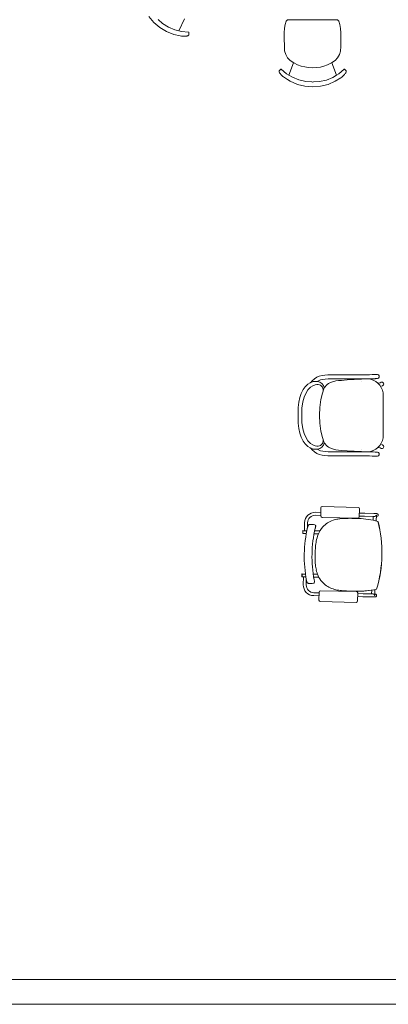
# Model space of a CAD drawing. Header units: millimetres. Extents: x -1131 to 37929, y -9154 to 9180.
# Tile 5 of 85: x 4161 to 6439, y -9001 to -2920. Entities that reach past the tile are written whole.
import ezdxf

# ---------------------------------------------------------------- set-up
doc = ezdxf.new("R2010")
doc.units = ezdxf.units.MM
doc.layers.add('GREYSCALE', color=9, linetype='Continuous', lineweight=0, true_color=0x808080)

# ---------------------------------------------------------------- blocks, each defined once
blk = doc.blocks.new('FLOOR PLAN')
at = {"layer": 'GREYSCALE'}
for p, q in [((5371.9, 6216.7), (5340.2, 6252.7)), ((5371.9, 6216.7), (5407.8, 6184.8)), ((5424.6, 6208.8), (5397, 6233.6)), ((5461.2, 6186.3), (5424.6, 6208.8)), ((5561, 6238.2), (5525.5, 6163.6)), ((6182, 6203.2), (6178.2, 6180)), ((6189.7, 6223.5), (6182, 6203.2)), ((6197, 6232.9), (6189.7, 6223.5)), ((6505.7, 6232.9), (6197, 6232.9)), ((6505.7, 6232.9), (6513.3, 6223)), ((6513.3, 6223), (6521.1, 6202.7)), ((6521.1, 6202.7), (6525, 6179.5)), ((5449.1, 6160.1), (5407.8, 6184.8)), ((5494, 6142.4), (5449.1, 6160.1)), ((5501, 6169.6), (5461.2, 6186.3)), ((5534.1, 6133.7), (5494, 6142.4)), ((5525.5, 6163.6), (5501, 6169.6)), ((5543, 6159.3), (5525.5, 6163.6)), ((5586.3, 6155.5), (5543, 6159.3)), ((5587.2, 6155.2), (5586.3, 6155.5)), ((5587.9, 6154.5), (5587.2, 6155.2)), ((5588.1, 6153.5), (5587.6, 6139.1)), ((5588.1, 6153.5), (5587.9, 6154.5)), ((6178.2, 6180), (6177.4, 6151.7)), ((6177.4, 6151.7), (6177.4, 6120.3)), ((6525, 6179.5), (6525.9, 6151.2)), ((6525.9, 6151.2), (6525.9, 6119.9)), ((5541.4, 6132.1), (5534.1, 6133.7)), ((5541.4, 6132.1), (5547.1, 6131.5)), ((5552.9, 6131.1), (5547.1, 6131.5)), ((5558.5, 6131), (5552.9, 6131.1)), ((5563.9, 6131.2), (5558.5, 6131)), ((5568.9, 6131.6), (5563.9, 6131.2)), ((5573.4, 6132.2), (5568.9, 6131.6)), ((5574.1, 6132.3), (5573.4, 6132.2)), ((5577.2, 6132.9), (5574.1, 6132.3)), ((5577.2, 6132.9), (5578, 6133.1)), ((5581.2, 6133.9), (5578, 6133.1)), ((5583.5, 6134.9), (5581.2, 6133.9)), ((5585, 6135.9), (5583.5, 6134.9)), ((5585.7, 6136.6), (5585, 6135.9)), ((5587.3, 6138.2), (5585.7, 6136.6)), ((5587.6, 6139.1), (5587.3, 6138.2)), ((6177.4, 6120.3), (6177.4, 6119.9)), ((6177.5, 6068.4), (6177.4, 6119.9)), ((6525.9, 6119.9), (6525.9, 6119.5)), ((6525.9, 6119.5), (6525.9, 6092.9)), ((6525.9, 6092.9), (6525.9, 6092.7)), ((6526, 6068), (6525.9, 6092.7)), ((6177.5, 6068.4), (6179.3, 6039.8)), ((6179.3, 6039.8), (6186, 6017.5)), ((6524.3, 6039.3), (6517.6, 6017.1)), ((6526, 6068), (6524.3, 6039.3)), ((6186, 6017.5), (6197, 5998)), ((6197, 5998), (6212.7, 5981)), ((6233.4, 5967.4), (6206.2, 5890.2)), ((6212.7, 5981), (6235.6, 5966)), ((6235.6, 5966), (6259.2, 5954.7)), ((6444.6, 5954.5), (6468.1, 5965.7)), ((6468.1, 5965.7), (6491, 5980.6)), ((6471.1, 5967.6), (6498.7, 5889.8)), ((6506.6, 5997.6), (6491, 5980.6)), ((6517.6, 6017.1), (6506.6, 5997.6)), ((6145, 5916.9), (6144.5, 5916)), ((6144.5, 5916), (6144.5, 5913.8)), ((6144.5, 5913.8), (6144.5, 5912.8)), ((6144.5, 5912.8), (6144.9, 5911)), ((6144.9, 5911), (6145.9, 5908.7)), ((6154.8, 5927.5), (6145, 5916.9)), ((6145.9, 5908.7), (6147.5, 5905.8)), ((6148, 5905.2), (6147.5, 5905.8)), ((6148, 5905.2), (6149.7, 5902.6)), ((6149.7, 5902.6), (6150.2, 5901.9)), ((6150.2, 5901.9), (6152.9, 5898.3)), ((6152.9, 5898.3), (6156.2, 5894.5)), ((6154.8, 5927.5), (6155.6, 5928)), ((6155.6, 5928), (6156.6, 5928)), ((6156.6, 5928), (6157.5, 5927.5)), ((6157.5, 5927.5), (6190.8, 5899.5)), ((6190.8, 5899.5), (6206.2, 5890.2)), ((6259.2, 5954.7), (6281.8, 5946.6)), ((6281.8, 5946.6), (6303.9, 5940.9)), ((6303.9, 5940.9), (6325.3, 5937.4)), ((6325.3, 5937.4), (6351.9, 5935.9)), ((6351.9, 5935.9), (6378.5, 5937.4)), ((6378.5, 5937.4), (6399.9, 5940.8)), ((6399.9, 5940.8), (6422, 5946.4)), ((6422, 5946.4), (6444.6, 5954.5)), ((6514.1, 5899.1), (6498.7, 5889.8)), ((6547.4, 5927), (6514.1, 5899.1)), ((6548.3, 5927.5), (6547.4, 5927)), ((6549.2, 5927.5), (6548.3, 5927.5)), ((6550.1, 5926.9), (6549.2, 5927.5)), ((6550.1, 5926.9), (6559.9, 5916.4)), ((6554.8, 5901.4), (6552, 5897.8)), ((6555.2, 5902.1), (6554.8, 5901.4)), ((6557, 5904.6), (6555.2, 5902.1)), ((6557, 5904.6), (6557.4, 5905.3)), ((6559, 5908.2), (6557.4, 5905.3)), ((6560, 5910.5), (6559, 5908.2)), ((6559.9, 5916.4), (6560.4, 5915.5)), ((6560.4, 5912.2), (6560, 5910.5)), ((6560.4, 5915.5), (6560.4, 5913.2)), ((6560.4, 5913.2), (6560.4, 5912.2)), ((6156.2, 5894.5), (6159.9, 5890.6)), ((6159.9, 5890.6), (6164, 5886.7)), ((6164, 5886.7), (6168.3, 5882.8)), ((6172.8, 5879.2), (6168.3, 5882.8)), ((6172.8, 5879.2), (6179, 5875.2)), ((6179, 5875.2), (6196.7, 5863.7)), ((6196.7, 5863.7), (6213.6, 5852.9)), ((6206.2, 5890.2), (6227.9, 5877.1)), ((6213.6, 5852.9), (6257.9, 5833.5)), ((6227.9, 5877.1), (6267.8, 5860.6)), ((6267.8, 5860.6), (6309.7, 5850.6)), ((6309.7, 5850.6), (6346.7, 5848.5)), ((6346.7, 5848.5), (6347.5, 5848.4)), ((6347.5, 5848.4), (6352.5, 5848.1)), ((6357.5, 5848.4), (6352.5, 5848.1)), ((6358.3, 5848.5), (6357.5, 5848.4)), ((6395.4, 5850.4), (6358.3, 5848.5)), ((6437.2, 5860.4), (6395.4, 5850.4)), ((6477.1, 5876.7), (6437.2, 5860.4)), ((6491.4, 5852.5), (6447.2, 5833.3)), ((6498.7, 5889.8), (6477.1, 5876.7)), ((6525.9, 5874.7), (6491.4, 5852.5)), ((6532.2, 5878.7), (6525.9, 5874.7)), ((6532.2, 5878.7), (6536.7, 5882.3)), ((6541, 5886.2), (6536.7, 5882.3)), ((6545.1, 5890.1), (6541, 5886.2)), ((6548.8, 5894), (6545.1, 5890.1)), ((6552, 5897.8), (6548.8, 5894)), ((6257.9, 5833.5), (6304.6, 5821.7)), ((6352.6, 5818.7), (6304.6, 5821.7)), ((6352.6, 5818.7), (6400.5, 5821.6)), ((6447.2, 5833.3), (6400.5, 5821.6)), ((6362.8, 4016), (6349.2, 4003.6)), ((6377.7, 4025.2), (6362.8, 4016)), ((6393.6, 4031.7), (6377.7, 4025.2)), ((6410.4, 4035.7), (6393.6, 4031.7)), ((6428.1, 4038), (6410.4, 4035.7)), ((6414.7, 4011.8), (6430.2, 4013.7)), ((6446.7, 4038.9), (6428.1, 4038)), ((6430.2, 4013.7), (6447.5, 4014.6)), ((6624.4, 4039.7), (6446.7, 4038.9)), ((6447.5, 4014.6), (6569.6, 4015.1)), ((6565.9, 4008.1), (6654.9, 4013.9)), ((6624.5, 4014.2), (6569.7, 4015.1)), ((6669.9, 4039.8), (6624.4, 4039.7)), ((6670, 4014.3), (6624.5, 4014.2)), ((6654.9, 4013.9), (6672.8, 4014.4)), ((6688.3, 4039.9), (6669.9, 4039.8)), ((6688.5, 4014.4), (6670, 4014.3)), ((6672.8, 4014.4), (6673.3, 4014.4)), ((6673.3, 4014.4), (6676.1, 4014.2)), ((6698.9, 4040), (6688.3, 4039.9)), ((6698.9, 4014.5), (6688.5, 4014.4)), ((6704.2, 4040.3), (6698.9, 4040)), ((6703.8, 4014.5), (6698.9, 4014.5)), ((6717.2, 4015.2), (6703.8, 4014.5)), ((6719.6, 4041.6), (6704.2, 4040.3)), ((6725.8, 4015.9), (6717.2, 4015.2)), ((6732.1, 4041.9), (6719.6, 4041.6)), ((6738, 4016.1), (6725.8, 4015.9)), ((6751.7, 4041.9), (6732.1, 4041.9)), ((6741, 4016.2), (6738, 4016.1)), ((6752.1, 4017.5), (6741, 4016.2)), ((6751.9, 4041.9), (6751.7, 4041.9)), ((6752.1, 4041.9), (6751.9, 4041.9)), ((6759.3, 4039.6), (6752.1, 4041.9)), ((6752.1, 4017.5), (6759.3, 4019.9)), ((6763.7, 4033.5), (6759.3, 4039.6)), ((6759.3, 4019.9), (6763.7, 4025.9)), ((6763.7, 4025.9), (6763.7, 4033.5)), ((6293.1, 3948.4), (6305.7, 3966.1)), ((6305.7, 3966.1), (6307.3, 3967.5)), ((6307.3, 3967.5), (6321.8, 3982)), ((6321.8, 3982), (6336.7, 3990.6)), ((6339.7, 3963.7), (6323.6, 3947.2)), ((6336.7, 3990.6), (6339.8, 3992.4)), ((6353, 3972.5), (6339.7, 3963.7)), ((6339.8, 3992.4), (6340.7, 3992.8)), ((6349.2, 4003.6), (6340.7, 3992.8)), ((6340.7, 3992.8), (6352.1, 3997.4)), ((6352.1, 3997.4), (6356.5, 3998)), ((6367.9, 3978.6), (6353, 3972.5)), ((6356.5, 3998), (6367.6, 3999.1)), ((6380, 3998.1), (6367.6, 3999.1)), ((6377.5, 3979.9), (6367.9, 3978.6)), ((6378.3, 3980), (6377.5, 3979.9)), ((6380, 3998.1), (6388.7, 4003.5)), ((6381.5, 3998), (6380, 3998.1)), ((6388.7, 4003.5), (6401, 4008.5)), ((6390.2, 3999.5), (6390.2, 3999.5)), ((6401, 4008.5), (6414.7, 4011.8)), ((6423.4, 3959.5), (6412.9, 3925.9)), ((6441.7, 3980.1), (6423.4, 3959.5)), ((6451.1, 3986.1), (6441.7, 3980.1)), ((6457.9, 3990.5), (6451.1, 3986.1)), ((6475.2, 3997.3), (6457.9, 3990.5)), ((6475.2, 3997.3), (6495.1, 4002)), ((6495.1, 4002), (6512.5, 4004.4)), ((6512.5, 4004.4), (6529.8, 4005.8)), ((6529.8, 4005.8), (6565.9, 4008.1)), ((6655.5, 3999.7), (6655.5, 3999.7)), ((6759.3, 3988), (6769.4, 3991.2)), ((6769.4, 3991.2), (6775.1, 3993.8)), ((6775.1, 3993.8), (6775.2, 3993.9)), ((6775.2, 3993.9), (6779.6, 3994.8)), ((6783.9, 3972.4), (6776.9, 3969)), ((6779.6, 3994.8), (6784.1, 3993.9)), ((6784.1, 3972.5), (6783.9, 3972.4)), ((6784.1, 3993.9), (6787.8, 3991.4)), ((6787.8, 3975), (6784.1, 3972.5)), ((6787.8, 3991.4), (6790.3, 3987.6)), ((6790.3, 3978.8), (6787.8, 3975)), ((6790.3, 3987.6), (6791.2, 3983.2)), ((6791.2, 3983.2), (6790.3, 3978.8)), ((6273.7, 3900.2), (6267.3, 3870.7)), ((6281.7, 3924.7), (6273.7, 3900.2)), ((6293.1, 3948.4), (6281.7, 3924.7)), ((6299.8, 3901.8), (6292.5, 3874)), ((6309.7, 3925.1), (6299.8, 3901.8)), ((6323.6, 3947.2), (6309.7, 3925.1)), ((6412.9, 3925.9), (6403.9, 3886.9)), ((6787.3, 3928.1), (6787.3, 3651.3)), ((6263.4, 3838.5), (6262.3, 3807.6)), ((6267.3, 3870.7), (6263.4, 3838.5)), ((6286.2, 3834.3), (6285.1, 3789.7)), ((6292.5, 3874), (6286.2, 3834.3)), ((6396.9, 3838.4), (6394.6, 3789.7)), ((6403.9, 3886.9), (6396.9, 3838.4)), ((6262.3, 3807.6), (6262.5, 3789.7)), ((6262.3, 3771.7), (6262.5, 3789.6)), ((6263.4, 3740.8), (6262.3, 3771.7)), ((6285.1, 3789.7), (6286.2, 3745)), ((6394.6, 3789.7), (6394.6, 3789.7)), ((6394.6, 3789.7), (6394.6, 3789.6)), ((6394.6, 3789.6), (6396.9, 3740.9)), ((6267.3, 3708.6), (6263.4, 3740.8)), ((6286.2, 3745), (6292.5, 3705.3)), ((6396.9, 3740.9), (6403.9, 3692.4)), ((6273.7, 3679.1), (6267.3, 3708.6)), ((6281.7, 3654.6), (6273.7, 3679.1)), ((6293.1, 3630.9), (6281.7, 3654.6)), ((6292.5, 3705.3), (6299.8, 3677.6)), ((6299.8, 3677.6), (6309.7, 3654.2)), ((6309.7, 3654.2), (6323.6, 3632.1)), ((6403.9, 3692.4), (6412.9, 3653.4)), ((6412.9, 3653.4), (6423.4, 3619.8)), ((6293.1, 3630.9), (6305.7, 3613.2)), ((6305.7, 3613.2), (6307.3, 3611.8)), ((6307.3, 3611.8), (6321.8, 3597.3)), ((6321.8, 3597.3), (6336.7, 3588.7)), ((6339.7, 3615.6), (6323.6, 3632.1)), ((6336.7, 3588.7), (6339.8, 3586.9)), ((6353, 3606.8), (6339.7, 3615.6)), ((6367.9, 3600.7), (6353, 3606.8)), ((6377.5, 3599.4), (6367.9, 3600.7)), ((6378.3, 3599.3), (6377.5, 3599.4)), ((6441.7, 3599.2), (6423.4, 3619.8)), ((6451.1, 3593.2), (6441.7, 3599.2)), ((6457.9, 3588.8), (6451.1, 3593.2)), ((6475.2, 3582), (6457.9, 3588.8)), ((6759.3, 3591.3), (6769.4, 3588.1)), ((6769.4, 3588.1), (6775.1, 3585.5)), ((6783.9, 3606.9), (6776.9, 3610.3)), ((6784.1, 3606.8), (6783.9, 3606.9)), ((6787.8, 3604.3), (6784.1, 3606.8)), ((6784.1, 3585.4), (6787.8, 3587.9)), ((6790.3, 3600.5), (6787.8, 3604.3)), ((6787.8, 3587.9), (6790.3, 3591.7)), ((6791.2, 3596.1), (6790.3, 3600.5)), ((6790.3, 3591.7), (6791.2, 3596.1)), ((6339.8, 3586.9), (6340.7, 3586.5)), ((6340.7, 3586.5), (6352.1, 3581.9)), ((6349.2, 3575.8), (6340.7, 3586.5)), ((6362.8, 3563.3), (6349.2, 3575.8)), ((6352.1, 3581.9), (6356.5, 3581.3)), ((6356.5, 3581.3), (6367.6, 3580.2)), ((6377.7, 3554.1), (6362.8, 3563.3)), ((6380, 3581.2), (6367.6, 3580.2)), ((6393.6, 3547.6), (6377.7, 3554.1)), ((6381.5, 3581.4), (6380, 3581.2)), ((6380, 3581.2), (6388.7, 3575.8)), ((6388.7, 3575.8), (6401, 3570.9)), ((6390.2, 3579.8), (6390.2, 3579.8)), ((6410.4, 3543.6), (6393.6, 3547.6)), ((6401, 3570.9), (6414.7, 3567.6)), ((6428.1, 3541.4), (6410.4, 3543.6)), ((6414.7, 3567.6), (6430.2, 3565.6)), ((6446.7, 3540.4), (6428.1, 3541.4)), ((6430.2, 3565.6), (6447.5, 3564.7)), ((6624.4, 3539.6), (6446.7, 3540.4)), ((6447.5, 3564.7), (6569.6, 3564.2)), ((6475.2, 3582), (6495.1, 3577.3)), ((6495.1, 3577.3), (6512.5, 3574.9)), ((6512.5, 3574.9), (6529.8, 3573.5)), ((6529.8, 3573.5), (6565.9, 3571.2)), ((6565.9, 3571.2), (6654.9, 3565.5)), ((6624.5, 3565.1), (6569.7, 3564.2)), ((6669.9, 3539.5), (6624.4, 3539.6)), ((6670, 3565), (6624.5, 3565.1)), ((6654.9, 3565.5), (6672.8, 3565)), ((6655.5, 3579.6), (6655.5, 3579.6)), ((6688.3, 3539.4), (6669.9, 3539.5)), ((6688.5, 3564.9), (6670, 3565)), ((6672.8, 3565), (6673.3, 3565)), ((6673.3, 3565), (6676.1, 3565.1)), ((6698.9, 3539.4), (6688.3, 3539.4)), ((6698.9, 3564.9), (6688.5, 3564.9)), ((6703.8, 3564.8), (6698.9, 3564.9)), ((6704.2, 3539), (6698.9, 3539.4)), ((6717.2, 3564.1), (6703.8, 3564.8)), ((6719.6, 3537.7), (6704.2, 3539)), ((6725.8, 3563.4), (6717.2, 3564.1)), ((6732.1, 3537.4), (6719.6, 3537.7)), ((6738, 3563.2), (6725.8, 3563.4)), ((6751.7, 3537.4), (6732.1, 3537.4)), ((6741, 3563.2), (6738, 3563.2)), ((6752.1, 3561.8), (6741, 3563.2)), ((6751.9, 3537.4), (6751.7, 3537.4)), ((6752.1, 3537.4), (6751.9, 3537.4)), ((6752.1, 3561.8), (6759.3, 3559.5)), ((6759.3, 3539.8), (6752.1, 3537.4)), ((6759.3, 3559.5), (6763.7, 3553.4)), ((6763.7, 3545.8), (6759.3, 3539.8)), ((6763.7, 3553.4), (6763.7, 3545.8)), ((6775.1, 3585.5), (6775.2, 3585.4)), ((6775.2, 3585.4), (6779.6, 3584.5)), ((6779.6, 3584.5), (6784.1, 3585.4)), ((6633, 3221.5), (6411.9, 3226.1)), ((6369.7, 3172.7), (6402.3, 3172)), ((6370, 3190.8), (6402.6, 3190.2)), ((6403.2, 3217.8), (6402.2, 3168.2)), ((6640.3, 3163.2), (6641.3, 3212.8)), ((6640.4, 3167.1), (6673.5, 3166.4)), ((6640.8, 3185.2), (6673.9, 3184.5)), ((6730.6, 3165.2), (6673.5, 3166.4)), ((6731, 3183.3), (6673.9, 3184.5)), ((6726.6, 3165.3), (6726.1, 3142)), ((6730.6, 3165.2), (6735.6, 3165.1)), ((6731, 3183.3), (6749, 3183)), ((6744.9, 3174), (6744.9, 3174)), ((6746.3, 3173.9), (6744.9, 3174)), ((6746.3, 3173.8), (6745.5, 3137.6)), ((6746.1, 3164.9), (6748.6, 3164.8)), ((6746.3, 3173.8), (6746.3, 3173.8)), ((6301.4, 3077.8), (6302.4, 3126)), ((6319.9, 3092.6), (6320.6, 3125.6)), ((6355.3, 3115.6), (6333.3, 3116)), ((6355.3, 3115.6), (6355.3, 3115.6)), ((6356.9, 3115.3), (6366.6, 3112.6)), ((6410.5, 3159.5), (6631.6, 3154.9)), ((6755.8, 3134.7), (6755.8, 3134.7)), ((6756.2, 3134.7), (6756.2, 3134.7)), ((6291.1, 3076.8), (6290.7, 3061)), ((6292.3, 3076.8), (6291.9, 3061)), ((6291.9, 3061), (6292.3, 3061)), ((6291.9, 3059.8), (6313.1, 3059.4)), ((6316.6, 3077.4), (6292.3, 3077.9)), ((6292.6, 3076.8), (6292.3, 3061)), ((6316.4, 3076.3), (6292.3, 3076.8)), ((6292.3, 3061), (6313.3, 3060.5)), ((6292.6, 3076.8), (6316.4, 3076.3)), ((6388, 3057.8), (6361.4, 3058.4)), ((6365, 3076.4), (6396.7, 3075.8)), ((6368.7, 3093.3), (6368.7, 3093.3)), ((6780.2, 2924.8), (6780.1, 2924.8)), ((6780.1, 2924.8), (6780.2, 2924.8)), ((6780.1, 2924.8), (6780.1, 2924.8)), ((6780.2, 2924.8), (6780.6, 2924.7)), ((6780.2, 2924.8), (6780.6, 2924.7)), ((6780.2, 2924.8), (6780.2, 2924.8)), ((6780.6, 2924.7), (6780.6, 2924.7)), ((6285.5, 2809), (6285.2, 2793.2)), ((6286.7, 2808.9), (6286.4, 2793.2)), ((6307.8, 2809.7), (6286.7, 2810.1)), ((6308, 2808.5), (6286.7, 2809)), ((6287, 2808.9), (6286.7, 2793.2)), ((6287, 2808.9), (6308, 2808.5)), ((6356.1, 2808.7), (6382.7, 2808.1)), ((6286.4, 2793.2), (6286.7, 2793.2)), ((6286.4, 2792), (6310.6, 2791.5)), ((6286.7, 2793.2), (6310.4, 2792.7)), ((6295.5, 2791.8), (6294.5, 2743.6)), ((6313.3, 2775.8), (6312.6, 2743.2)), ((6314.5, 2769.5), (6314.5, 2769.5)), ((6325.7, 2751.8), (6347.7, 2751.4)), ((6359.1, 2753.8), (6349.4, 2751.5)), ((6349.4, 2751.5), (6349.4, 2751.5)), ((6390.7, 2789.8), (6358.9, 2790.5)), ((6359.3, 2676), (6391.9, 2675.3)), ((6359.7, 2694.1), (6392.3, 2693.4)), ((6392.4, 2697.5), (6391.3, 2647.9)), ((6622.2, 2701.3), (6401.1, 2705.9)), ((6629.5, 2643), (6630.5, 2692.6)), ((6630.4, 2688.5), (6663.6, 2687.8)), ((6720.7, 2686.6), (6663.6, 2687.8)), ((6717.1, 2709.9), (6716.6, 2686.7)), ((6720.7, 2686.6), (6725.6, 2686.5)), ((6732.7, 2682.8), (6732.7, 2682.8)), ((6734.5, 2677.2), (6736, 2677.2)), ((6736.7, 2713.6), (6736, 2677.3)), ((6736, 2677.2), (6736, 2677.2)), ((6736.1, 2686.3), (6738.6, 2686.2)), ((6399.7, 2639.2), (6620.8, 2634.6)), ((6630.1, 2670.3), (6663.2, 2669.6)), ((6720.3, 2668.4), (6663.2, 2669.6)), ((6720.3, 2668.4), (6738.3, 2668.1))]:
    blk.add_line(p, q, dxfattribs=at)
at = {"layer": 'GREYSCALE', "ltscale": 0.25}
for p, q in [((1453.1, 304.8), (11785.4, 304.8)), ((4032.6, 304.8), (8535.8, 304.8))]:
    blk.add_line(p, q, dxfattribs=at)
at = {"layer": 'GREYSCALE', "ltscale": 0.2}
blk.add_line((1605.5, 152.4), (11785.4, 152.4), dxfattribs=at)
at = {"layer": 'GREYSCALE'}
for centre, radius, start, end in [((6689.2, 3915.5), 98.9, 7.29085, 88.35511), ((6383.1, 3945.9), 34.5, 348.24014, 99.34484), ((6378.3, 3952.4), 45.6, 8.88644, 85.879), ((6689.2, 3663.8), 98.9, 271.64489, 352.70915), ((6383.1, 3633.4), 34.5, 260.65516, 11.75986), ((6378.3, 3626.9), 45.6, 274.121, 351.11356), ((6368.7, 3124.6), 66.2, 88.80733, 178.80733), ((6368.7, 3124.6), 48.1, 88.80733, 178.80733), ((6735.6, 3174.3), 9.3, 320.86825, 357.85191), ((6736.7, 3174), 9.56, 358.8283, 359.61115), ((6379.8, 3085.1), 60, 160.60984, 166.74395), ((6364.7, 3090.4), 44, 155.8299, 160.57202), ((6351.8, 3096.1), 29.9, 151.94902, 155.72118), ((6341.1, 3101.9), 17.8, 142.60379, 152.30604), ((6335.1, 3106.5), 10.2, 128.83099, 142.4771), ((6333.4, 3108.6), 7.45, 104.90973, 128.7466), ((6333.2, 3109.2), 6.85, 88.94491, 104.49392), ((6355.1, 3108.9), 6.68, 74.41077, 88.76707), ((6364.9, 3106.7), 6.23, 15.89197, 74.19172), ((6265.3, 3121.4), 107.1, 348.11545, 349.51613), ((6324.5, 3110.5), 46.9, 349.50252, 351.56551), ((6363.6, 3106.3), 7.53, 359.7999, 15.96709), ((6345.7, 3107.4), 25.5, 351.43893, 354.74925), ((6358.9, 3106.2), 12.2, 354.68333, 0.28088), ((6525.5, 2998.3), 151.1, 108.06511, 137.10279), ((6539.9, 2956.1), 195.7, 99.14788, 108.2188), ((6553.9, 2872.7), 280.2, 94.19548, 99.27855), ((6566.4, 2716), 437.4, 91.55447, 94.3225), ((6578.3, 2315.7), 837.9, 90.03427, 91.62837), ((6581.2, 1523.6), 1630, 88.97328, 90.11669), ((6595.5, 2313.2), 840.3, 85.18525, 88.98811), ((6622.4, 2629.1), 523.2, 78.49936, 85.21104), ((6639.4, 2721.7), 429, 74.26674, 78.26472), ((6005, 2940.9), 775.4, 358.80697, 14.47554), ((6005.9, 2940.9), 774.9, 358.80728, 14.48534), ((6292, 3061), 1.21, 178.80733, 268.80733), ((6292.3, 3076.7), 1.21, 88.80733, 178.80733), ((7085.2, 2918.2), 784.9, 166.6928, 190.92186), ((7112.3, 2917.6), 764, 166.70896, 190.90571), ((6076.4, 3162.4), 300.4, 346.692, 347.31294), ((6174.9, 3140.3), 199.5, 347.29282, 348.15724), ((6610.2, 2968.8), 239.4, 159.40172, 169.23456), ((6528.8, 3000.4), 152, 138.53476, 159.75418), ((6738.7, 2943.8), 370.3, 169.14985, 174.81745), ((7019.8, 2918.1), 652.5, 178.66317, 181.06509), ((6991.1, 2922.2), 623.7, 174.92851, 178.97305), ((6005, 2940.9), 775.4, 343.13922, 358.8076), ((6004.9, 2940.9), 775.4, 343.13922, 358.8076), ((6005.9, 2940.9), 774.9, 343.12933, 358.80738), ((6796.5, 2912.1), 429.2, 180.81682, 186.08447), ((6654.4, 2896.6), 286.1, 186.01154, 192.57333), ((6286.7, 2808.9), 1.21, 88.80733, 178.80733), ((6568.7, 2876.7), 198.3, 192.35797, 203.00696), ((6517, 2854.1), 141.7, 202.75304, 221.15419), ((6286.4, 2793.2), 1.21, 178.80733, 268.80733), ((6360.7, 2742.2), 66.2, 178.80733, 268.80733), ((6360.7, 2742.2), 48.1, 178.80733, 268.80733), ((6372.9, 2780.7), 59.5, 190.84341, 197.03511), ((6356.9, 2775.7), 42.7, 196.96163, 201.84337), ((6344, 2770.6), 28.8, 201.8648, 205.80817), ((6336.7, 2767), 20.7, 205.69686, 210.76445), ((6330.1, 2763), 13, 210.5931, 219.70202), ((6326.9, 2760.3), 8.76, 219.40048, 235.91648), ((6325.9, 2758.8), 6.97, 235.86135, 268.51865), ((6347.8, 2758), 6.68, 268.8411, 283.20795), ((6357.6, 2759.9), 6.28, 283.59912, 350.605), ((6083.5, 2719.3), 283.8, 9.96181, 10.93189), ((6217.7, 2742.9), 147.5, 8.84834, 9.95065), ((6295.1, 2754.8), 69.2, 6.92676, 8.91402), ((6330.1, 2759.1), 33.9, 4.27839, 6.8535), ((6355.2, 2760.4), 8.76, 349.8655, 358.81037), ((6348, 2760.5), 16, 359.07923, 4.17733), ((6523.3, 2863.2), 152.6, 222.14804, 249.45447), ((6541.1, 2911.5), 204, 249.54686, 259.89676), ((6565.1, 3045.9), 340.6, 259.8829, 265.40521), ((6600.1, 3469.8), 765.9, 265.34208, 267.63112), ((6632.6, 4126.1), 1423, 267.4148, 268.72456), ((6633.2, 4122.1), 1419.1, 267.74233, 268.22701), ((6622.9, 3719), 1015.8, 268.10633, 270.02902), ((6621.3, 3597.2), 894, 268.6909, 271.05464), ((6621.4, 3541.5), 838.3, 268.68211, 272.10359), ((6623.4, 3467.9), 764.7, 270.00195, 272.39687), ((6628, 3320.9), 617.6, 270.91053, 275.38885), ((6630.3, 3289.6), 586.2, 272.12968, 275.39933), ((6630.8, 3293), 589.7, 272.38265, 274.88256), ((6644.3, 3154.1), 450.1, 274.68404, 283.25543), ((6644.9, 3148.7), 444.6, 275.23965, 283.28217), ((6644.7, 3149.3), 445.2, 275.31514, 283.27519), ((6725.2, 2677.3), 9.32, 359.79403, 36.71514), ((6726.9, 2677.5), 9.08, 357.98273, 358.80716)]:
    blk.add_arc(centre, radius, start, end, dxfattribs=at)
for centre, major_axis, ratio, start_param, end_param in [((6411.8, 3217.5), (-5.98, 6.24), 0.992436, -0.781602, 0.781602), ((6410.8, 3168.1), (-6.24, -5.98), 0.992436, -0.781602, 0.781602), ((6631.7, 3163.5), (-5.98, 6.24), 0.992436, 2.359991, 3.923195), ((6632.7, 3212.9), (-6.24, -5.98), 0.992436, 2.359991, 3.923195), ((6735.8, 3174.2), (0.19, 9.07), 0.999507, 3.141593, 4.052444), ((6748.8, 3173.9), (-0.19, -9.07), 0.999507, 0, 3.141593), ((6401, 2697.3), (5.98, -6.24), 0.992436, 2.359991, 3.923195), ((6621.9, 2692.7), (6.24, 5.98), 0.992436, -0.781602, 0.781602), ((6725.4, 2677.4), (-0.19, -9.07), 0.999507, 2.230741, 3.141593), ((6738.5, 2677.1), (-0.19, -9.07), 0.999507, 0, 3.141593), ((6400, 2647.8), (6.24, 5.98), 0.992436, 2.359991, 3.923195), ((6620.9, 2643.2), (5.98, -6.24), 0.992436, -0.781602, 0.781602)]:
    blk.add_ellipse(centre, major_axis=major_axis, ratio=ratio, start_param=start_param, end_param=end_param, dxfattribs=at)

msp = doc.modelspace()

# ---------------------------------------------------------------- block references
at = {"layer": 'GREYSCALE'}
msp.add_blockref('FLOOR PLAN', (-381, -9153.5), dxfattribs=at)

doc.saveas('drawing.dxf')
